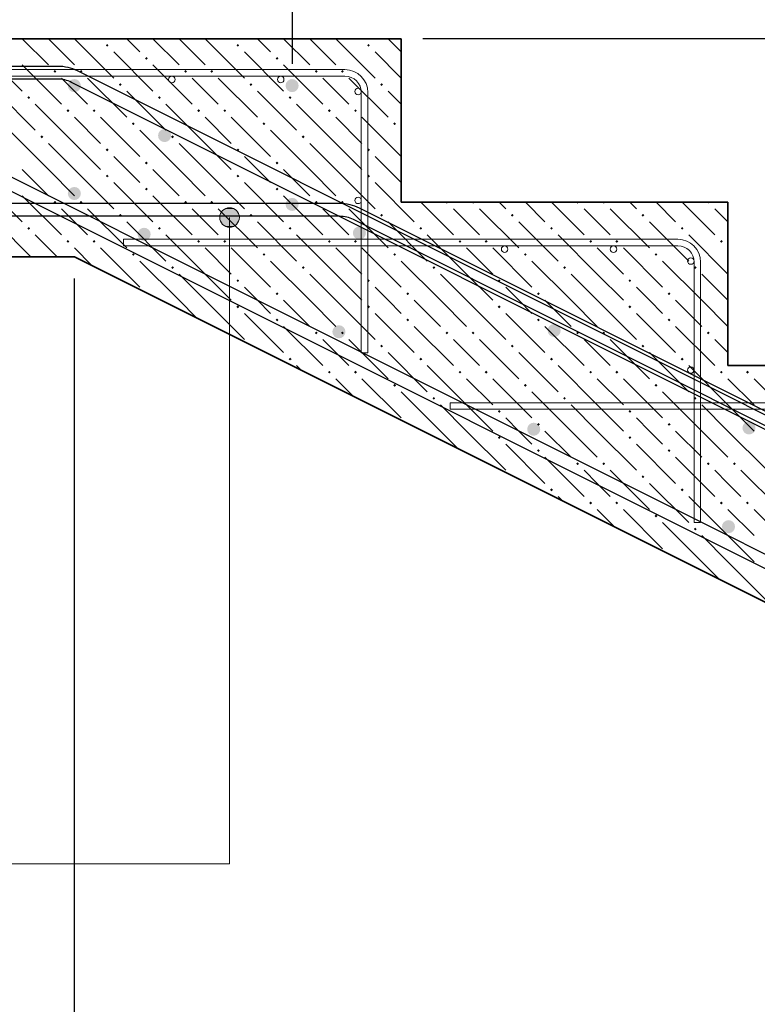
# Model space of a CAD drawing. Header units: millimetres. Extents: x 0 to 21005, y -5 to 14850.
# Tile 9 of 21: x 7742 to 9435, y 10370 to 12629. Entities that reach past the tile are written whole.
import ezdxf

# ---------------------------------------------------------------- set-up
doc = ezdxf.new("R2010")
doc.units = ezdxf.units.MM
doc.layers.add('ЖБ Лестница', color=7, linetype='Continuous', lineweight=25, true_color=0xe0e0ff)
for name, color, linetype, lineweight in [('Обрамление П-обр. равн.', 7, 'Continuous', 25), ('Обрамление проемов стержнями', 7, 'Continuous', 25), ('Позиционная метка линия выноска', 7, 'Continuous', 13), ('Размерная линия_ общее', 7, 'Continuous', 13), ('Фоновоя арматура Х1', 7, 'Continuous', 25)]:
    doc.layers.add(name, color=color, linetype=linetype, lineweight=lineweight)

msp = doc.modelspace()

# ---------------------------------------------------------------- hatches: boundary and pattern name
at = {"layer": 'ЖБ Лестница', "linetype": 'Continuous', "lineweight": 18, "transparency": 33554687}
for points in [[(7939.2, 12570.3), (7942.5, 12573.6), (7945.8, 12570.3), (7942.5, 12567.1)], [(8239.2, 12570.3), (8242.5, 12573.6), (8245.8, 12570.3), (8242.5, 12567.1)], [(8539.2, 12570.3), (8542.5, 12573.6), (8545.8, 12570.3), (8542.5, 12567.1)], [(8029.3, 12540.3), (8032.5, 12543.6), (8035.8, 12540.3), (8032.5, 12537.1)], [(8329.3, 12540.3), (8332.5, 12543.6), (8335.8, 12540.3), (8332.5, 12537.1)], [(7819.3, 12510.3), (7822.5, 12513.6), (7825.7, 12510.3), (7822.5, 12507.1)], [(7879.3, 12510.3), (7882.5, 12513.6), (7885.8, 12510.3), (7882.5, 12507.1)], [(8119.3, 12510.3), (8122.5, 12513.6), (8125.7, 12510.3), (8122.5, 12507.1)], [(8179.3, 12510.3), (8182.5, 12513.6), (8185.8, 12510.3), (8182.5, 12507.1)], [(8419.3, 12510.3), (8422.5, 12513.6), (8425.7, 12510.3), (8422.5, 12507.1)], [(8479.3, 12510.3), (8482.5, 12513.6), (8485.8, 12510.3), (8482.5, 12507.1)], [(7969.3, 12480.3), (7972.5, 12483.6), (7975.7, 12480.3), (7972.5, 12477.1)], [(8269.3, 12480.3), (8272.5, 12483.6), (8275.7, 12480.3), (8272.5, 12477.1)], [(8569.3, 12480.3), (8572.5, 12483.6), (8575.7, 12480.3), (8572.5, 12477.1)], [(7759.2, 12450.3), (7762.5, 12453.6), (7765.8, 12450.3), (7762.5, 12447.1)], [(8059.2, 12450.3), (8062.5, 12453.6), (8065.8, 12450.3), (8062.5, 12447.1)], [(8359.2, 12450.3), (8362.5, 12453.6), (8365.8, 12450.3), (8362.5, 12447.1)], [(7849.2, 12420.3), (7852.5, 12423.6), (7855.8, 12420.3), (7852.5, 12417.1)], [(7909.2, 12420.3), (7912.5, 12423.6), (7915.8, 12420.3), (7912.5, 12417.1)], [(8149.2, 12420.3), (8152.5, 12423.6), (8155.8, 12420.3), (8152.5, 12417.1)], [(8209.2, 12420.3), (8212.5, 12423.6), (8215.8, 12420.3), (8212.5, 12417.1)], [(8449.2, 12420.3), (8452.5, 12423.6), (8455.8, 12420.3), (8452.5, 12417.1)], [(8509.2, 12420.3), (8512.5, 12423.6), (8515.8, 12420.3), (8512.5, 12417.1)], [(7999.2, 12390.3), (8002.5, 12393.6), (8005.8, 12390.3), (8002.5, 12387.1)], [(8299.2, 12390.3), (8302.5, 12393.6), (8305.8, 12390.3), (8302.5, 12387.1)], [(8599.2, 12390.3), (8602.5, 12393.6), (8605.8, 12390.3), (8602.5, 12387.1)], [(7789.2, 12360.3), (7792.5, 12363.6), (7795.8, 12360.3), (7792.5, 12357.1)], [(8089.2, 12360.3), (8092.5, 12363.6), (8095.8, 12360.3), (8092.5, 12357.1)], [(8389.2, 12360.3), (8392.5, 12363.6), (8395.8, 12360.3), (8392.5, 12357.1)], [(7939.2, 12330.3), (7942.5, 12333.6), (7945.8, 12330.3), (7942.5, 12327.1)], [(8239.2, 12330.3), (8242.5, 12333.6), (8245.8, 12330.3), (8242.5, 12327.1)], [(8539.2, 12330.3), (8542.5, 12333.6), (8545.8, 12330.3), (8542.5, 12327.1)], [(8029.3, 12300.3), (8032.5, 12303.6), (8035.8, 12300.3), (8032.5, 12297.1)], [(8329.3, 12300.3), (8332.5, 12303.6), (8335.8, 12300.3), (8332.5, 12297.1)], [(7939.2, 12270.3), (7942.5, 12273.6), (7945.8, 12270.3), (7942.5, 12267.1)], [(8239.2, 12270.3), (8242.5, 12273.6), (8245.8, 12270.3), (8242.5, 12267.1)], [(8539.2, 12270.3), (8542.5, 12273.6), (8545.8, 12270.3), (8542.5, 12267.1)], [(8029.3, 12240.3), (8032.5, 12243.6), (8035.8, 12240.3), (8032.5, 12237.1)], [(8329.3, 12240.3), (8332.5, 12243.6), (8335.8, 12240.3), (8332.5, 12237.1)], [(7819.3, 12210.3), (7822.5, 12213.6), (7825.7, 12210.3), (7822.5, 12207.1)], [(7879.3, 12210.3), (7882.5, 12213.6), (7885.8, 12210.3), (7882.5, 12207.1)], [(8119.3, 12210.3), (8122.5, 12213.6), (8125.7, 12210.3), (8122.5, 12207.1)], [(8179.3, 12210.3), (8182.5, 12213.6), (8185.8, 12210.3), (8182.5, 12207.1)], [(8419.3, 12210.3), (8422.5, 12213.6), (8425.7, 12210.3), (8422.5, 12207.1)], [(8479.3, 12210.3), (8482.5, 12213.6), (8485.8, 12210.3), (8482.5, 12207.1)], [(8719.3, 12210.3), (8725.7, 12210.3), (8722.5, 12207.1)], [(8779.3, 12210.3), (8785.8, 12210.3), (8782.5, 12207.1)], [(9019.3, 12210.3), (9025.7, 12210.3), (9022.5, 12207.1)], [(9079.3, 12210.3), (9085.8, 12210.3), (9082.5, 12207.1)], [(9319.3, 12210.3), (9325.7, 12210.3), (9322.5, 12207.1)], [(7969.3, 12180.3), (7972.5, 12183.6), (7975.7, 12180.3), (7972.5, 12177.1)], [(8269.3, 12180.3), (8272.5, 12183.6), (8275.7, 12180.3), (8272.5, 12177.1)], [(8569.3, 12180.3), (8572.5, 12183.6), (8575.7, 12180.3), (8572.5, 12177.1)], [(8869.3, 12180.3), (8872.5, 12183.6), (8875.7, 12180.3), (8872.5, 12177.1)], [(9169.3, 12180.3), (9172.5, 12183.6), (9175.7, 12180.3), (9172.5, 12177.1)], [(7759.2, 12150.3), (7762.5, 12153.6), (7765.8, 12150.3), (7762.5, 12147.1)], [(8059.2, 12150.3), (8062.5, 12153.6), (8065.8, 12150.3), (8062.5, 12147.1)], [(8359.2, 12150.3), (8362.5, 12153.6), (8365.8, 12150.3), (8362.5, 12147.1)], [(8659.2, 12150.3), (8662.5, 12153.6), (8665.8, 12150.3), (8662.5, 12147.1)], [(8959.2, 12150.3), (8962.5, 12153.6), (8965.8, 12150.3), (8962.5, 12147.1)], [(9259.2, 12150.3), (9262.5, 12153.6), (9265.8, 12150.3), (9262.5, 12147.1)], [(7849.2, 12120.3), (7852.5, 12123.6), (7855.8, 12120.3), (7852.5, 12117.1)], [(7909.2, 12120.3), (7912.5, 12123.6), (7915.8, 12120.3), (7912.5, 12117.1)], [(8149.2, 12120.3), (8152.5, 12123.6), (8155.8, 12120.3), (8152.5, 12117.1)], [(8209.2, 12120.3), (8212.5, 12123.6), (8215.8, 12120.3), (8212.5, 12117.1)], [(8449.2, 12120.3), (8452.5, 12123.6), (8455.8, 12120.3), (8452.5, 12117.1)], [(8509.2, 12120.3), (8512.5, 12123.6), (8515.8, 12120.3), (8512.5, 12117.1)], [(8749.2, 12120.3), (8752.5, 12123.6), (8755.8, 12120.3), (8752.5, 12117.1)], [(8809.2, 12120.3), (8812.5, 12123.6), (8815.8, 12120.3), (8812.5, 12117.1)], [(9049.2, 12120.3), (9052.5, 12123.6), (9055.8, 12120.3), (9052.5, 12117.1)], [(9109.2, 12120.3), (9112.5, 12123.6), (9115.8, 12120.3), (9112.5, 12117.1)], [(9349.2, 12120.3), (9352.5, 12123.6), (9355.8, 12120.3), (9352.5, 12117.1)], [(7999.2, 12090.3), (8002.5, 12093.6), (8005.8, 12090.3), (8002.5, 12087.1)], [(8299.2, 12090.3), (8302.5, 12093.6), (8305.8, 12090.3), (8302.5, 12087.1)], [(8599.2, 12090.3), (8602.5, 12093.6), (8605.8, 12090.3), (8602.5, 12087.1)], [(8899.2, 12090.3), (8902.5, 12093.6), (8905.8, 12090.3), (8902.5, 12087.1)], [(9199.2, 12090.3), (9202.5, 12093.6), (9205.8, 12090.3), (9202.5, 12087.1)], [(8089.2, 12060.3), (8092.5, 12063.6), (8095.8, 12060.3), (8092.5, 12057.1)], [(8389.2, 12060.3), (8392.5, 12063.6), (8395.8, 12060.3), (8392.5, 12057.1)], [(8689.2, 12060.3), (8692.5, 12063.6), (8695.8, 12060.3), (8692.5, 12057.1)], [(8989.2, 12060.3), (8992.5, 12063.6), (8995.8, 12060.3), (8992.5, 12057.1)], [(9289.2, 12060.3), (9292.5, 12063.6), (9295.8, 12060.3), (9292.5, 12057.1)], [(8239.2, 12030.3), (8242.5, 12033.6), (8245.8, 12030.3), (8242.5, 12027.1)], [(8539.2, 12030.3), (8542.5, 12033.6), (8545.8, 12030.3), (8542.5, 12027.1)], [(8839.2, 12030.3), (8842.5, 12033.6), (8845.8, 12030.3), (8842.5, 12027.1)], [(9139.2, 12030.3), (9142.5, 12033.6), (9145.8, 12030.3), (9142.5, 12027.1)], [(8032, 12003.1), (8032.5, 12003.6), (8034, 12002.1)], [(8329.3, 12000.3), (8332.5, 12003.6), (8335.8, 12000.3), (8332.5, 11997.1)], [(8629.3, 12000.3), (8632.5, 12003.6), (8635.8, 12000.3), (8632.5, 11997.1)], [(8929.3, 12000.3), (8932.5, 12003.6), (8935.8, 12000.3), (8932.5, 11997.1)], [(9229.3, 12000.3), (9232.5, 12003.6), (9235.8, 12000.3), (9232.5, 11997.1)], [(8239.2, 11970.3), (8242.5, 11973.6), (8245.8, 11970.3), (8242.5, 11967.1)], [(8539.2, 11970.3), (8542.5, 11973.6), (8545.8, 11970.3), (8542.5, 11967.1)], [(8839.2, 11970.3), (8842.5, 11973.6), (8845.8, 11970.3), (8842.5, 11967.1)], [(9139.2, 11970.3), (9142.5, 11973.6), (9145.8, 11970.3), (9142.5, 11967.1)], [(8329.3, 11940.3), (8332.5, 11943.6), (8335.8, 11940.3), (8332.5, 11937.1)], [(8629.3, 11940.3), (8632.5, 11943.6), (8635.8, 11940.3), (8632.5, 11937.1)], [(8929.3, 11940.3), (8932.5, 11943.6), (8935.8, 11940.3), (8932.5, 11937.1)], [(9229.3, 11940.3), (9232.5, 11943.6), (9235.8, 11940.3), (9232.5, 11937.1)], [(8419.3, 11910.3), (8422.5, 11913.6), (8425.7, 11910.3), (8422.5, 11907.1)], [(8479.3, 11910.3), (8482.5, 11913.6), (8485.8, 11910.3), (8482.5, 11907.1)], [(8719.3, 11910.3), (8722.5, 11913.6), (8725.7, 11910.3), (8722.5, 11907.1)], [(8779.3, 11910.3), (8782.5, 11913.6), (8785.8, 11910.3), (8782.5, 11907.1)], [(9019.3, 11910.3), (9022.5, 11913.6), (9025.7, 11910.3), (9022.5, 11907.1)], [(9079.3, 11910.3), (9082.5, 11913.6), (9085.8, 11910.3), (9082.5, 11907.1)], [(9319.3, 11910.3), (9322.5, 11913.6), (9325.7, 11910.3), (9322.5, 11907.1)], [(8272, 11883.1), (8272.5, 11883.6), (8274, 11882.1)], [(8569.3, 11880.3), (8572.5, 11883.6), (8575.7, 11880.3), (8572.5, 11877.1)], [(8869.3, 11880.3), (8872.5, 11883.6), (8875.7, 11880.3), (8872.5, 11877.1)], [(9169.3, 11880.3), (9172.5, 11883.6), (9175.7, 11880.3), (9172.5, 11877.1)], [(8359.2, 11850.3), (8362.5, 11853.6), (8365.8, 11850.3), (8362.5, 11847.1)], [(8659.2, 11850.3), (8662.5, 11853.6), (8665.8, 11850.3), (8662.5, 11847.1)], [(8959.2, 11850.3), (8962.5, 11853.6), (8965.8, 11850.3), (8962.5, 11847.1)], [(9259.2, 11850.3), (9262.5, 11853.6), (9265.8, 11850.3), (9262.5, 11847.1)], [(8449.2, 11820.3), (8452.5, 11823.6), (8455.8, 11820.3), (8452.5, 11817.1)], [(8509.2, 11820.3), (8512.5, 11823.6), (8515.8, 11820.3), (8512.5, 11817.1)], [(8749.2, 11820.3), (8752.5, 11823.6), (8755.8, 11820.3), (8752.5, 11817.1)], [(8809.2, 11820.3), (8812.5, 11823.6), (8815.8, 11820.3), (8812.5, 11817.1)], [(9049.2, 11820.3), (9052.5, 11823.6), (9055.8, 11820.3), (9052.5, 11817.1)], [(9109.2, 11820.3), (9112.5, 11823.6), (9115.8, 11820.3), (9112.5, 11817.1)], [(9349.2, 11820.3), (9352.5, 11823.6), (9355.8, 11820.3), (9352.5, 11817.1)], [(9409.2, 11820.3), (9412.5, 11823.6), (9415.8, 11820.3), (9412.5, 11817.1)], [(8599.2, 11790.3), (8602.5, 11793.6), (8605.8, 11790.3), (8602.5, 11787.1)], [(8899.2, 11790.3), (8902.5, 11793.6), (8905.8, 11790.3), (8902.5, 11787.1)], [(9199.2, 11790.3), (9202.5, 11793.6), (9205.8, 11790.3), (9202.5, 11787.1)], [(8689.2, 11760.3), (8692.5, 11763.6), (8695.8, 11760.3), (8692.5, 11757.1)], [(8989.2, 11760.3), (8992.5, 11763.6), (8995.8, 11760.3), (8992.5, 11757.1)], [(9289.2, 11760.3), (9292.5, 11763.6), (9295.8, 11760.3), (9292.5, 11757.1)], [(8839.2, 11730.3), (8842.5, 11733.6), (8845.8, 11730.3), (8842.5, 11727.1)], [(9139.2, 11730.3), (9142.5, 11733.6), (9145.8, 11730.3), (9142.5, 11727.1)], [(8632, 11703.1), (8632.5, 11703.6), (8634, 11702.1)], [(8929.3, 11700.3), (8932.5, 11703.6), (8935.8, 11700.3), (8932.5, 11697.1)], [(9229.3, 11700.3), (9232.5, 11703.6), (9235.8, 11700.3), (9232.5, 11697.1)], [(8839.2, 11670.3), (8842.5, 11673.6), (8845.8, 11670.3), (8842.5, 11667.1)], [(9139.2, 11670.3), (9142.5, 11673.6), (9145.8, 11670.3), (9142.5, 11667.1)], [(8929.3, 11640.3), (8932.5, 11643.6), (8935.8, 11640.3), (8932.5, 11637.1)], [(9229.3, 11640.3), (9232.5, 11643.6), (9235.8, 11640.3), (9232.5, 11637.1)], [(9019.3, 11610.3), (9022.5, 11613.6), (9025.7, 11610.3), (9022.5, 11607.1)], [(9079.3, 11610.3), (9082.5, 11613.6), (9085.8, 11610.3), (9082.5, 11607.1)], [(9319.3, 11610.3), (9322.5, 11613.6), (9325.7, 11610.3), (9322.5, 11607.1)], [(9379.3, 11610.3), (9382.5, 11613.6), (9385.8, 11610.3), (9382.5, 11607.1)], [(8872, 11583.1), (8872.5, 11583.6), (8874, 11582.1)], [(9169.3, 11580.3), (9172.5, 11583.6), (9175.7, 11580.3), (9172.5, 11577.1)], [(8959.2, 11550.3), (8962.5, 11553.6), (8965.8, 11550.3), (8962.5, 11547.1)], [(9259.2, 11550.3), (9262.5, 11553.6), (9265.8, 11550.3), (9262.5, 11547.1)], [(9049.2, 11520.3), (9052.5, 11523.6), (9055.8, 11520.3), (9052.5, 11517.1)], [(9109.2, 11520.3), (9112.5, 11523.6), (9115.8, 11520.3), (9112.5, 11517.1)], [(9349.2, 11520.3), (9352.5, 11523.6), (9355.8, 11520.3), (9352.5, 11517.1)], [(9409.2, 11520.3), (9412.5, 11523.6), (9415.8, 11520.3), (9412.5, 11517.1)], [(9199.2, 11490.3), (9202.5, 11493.6), (9205.8, 11490.3), (9202.5, 11487.1)], [(9289.2, 11460.3), (9292.5, 11463.6), (9295.8, 11460.3), (9292.5, 11457.1)], [(9232, 11403.1), (9232.5, 11403.6), (9234, 11402.1)]]:
    msp.add_hatch(color=7, dxfattribs=at).paths.add_polyline_path(points, flags=16)
at = {"layer": 'Позиционная метка линия выноска', "linetype": 'Continuous', "lineweight": 13, "transparency": 33554687}
for points in [[(8200.9, 12175.3), (8245.9, 12175.3), (8242.8, 12186.6)], [(8200.9, 12175.3), (8242.8, 12186.6), (8204.1, 12186.6)], [(8204.1, 12186.6), (8242.8, 12186.6), (8234.7, 12194.7)], [(8204.1, 12186.6), (8234.7, 12194.7), (8212.2, 12194.7)], [(8212.2, 12194.7), (8234.7, 12194.7), (8223.4, 12197.8)], [(8204.1, 12164.1), (8245.9, 12175.3), (8200.9, 12175.3)], [(8204.1, 12164.1), (8242.8, 12164.1), (8245.9, 12175.3)], [(8212.2, 12156), (8242.8, 12164.1), (8204.1, 12164.1)], [(8212.2, 12156), (8234.7, 12156), (8242.8, 12164.1)], [(8234.7, 12156), (8212.2, 12156), (8223.4, 12152.8)]]:
    msp.add_hatch(color=7, dxfattribs=at).paths.add_polyline_path(points)
at = {"layer": 'Фоновоя арматура Х1', "linetype": 'Continuous', "lineweight": 35, "transparency": 33554687}
for points in [[(7882.1, 12477.8), (7880.9, 12483.6), (7877.7, 12488.4), (7872.8, 12491.7), (7867.1, 12492.8), (7861.3, 12491.7), (7856.5, 12488.4), (7853.2, 12483.6), (7852.1, 12477.8), (7853.2, 12472.1), (7856.5, 12467.2), (7861.3, 12464), (7867.1, 12462.8), (7872.8, 12464), (7877.7, 12467.2), (7880.9, 12472.1)], [(8382.1, 12477.8), (8380.9, 12483.6), (8377.7, 12488.4), (8372.8, 12491.7), (8367.1, 12492.8), (8361.3, 12491.7), (8356.5, 12488.4), (8353.2, 12483.6), (8352.1, 12477.8), (8353.2, 12472.1), (8356.5, 12467.2), (8361.3, 12464), (8367.1, 12462.8), (8372.8, 12464), (8377.7, 12467.2), (8380.9, 12472.1)], [(8089.3, 12363.2), (8088.1, 12369), (8084.9, 12373.8), (8080, 12377.1), (8074.3, 12378.2), (8068.5, 12377.1), (8063.7, 12373.8), (8060.4, 12369), (8059.3, 12363.2), (8060.4, 12357.5), (8063.7, 12352.6), (8068.5, 12349.4), (8074.3, 12348.2), (8080, 12349.4), (8084.9, 12352.6), (8088.1, 12357.5)], [(7882.1, 12230.3), (7880.9, 12236.1), (7877.7, 12241), (7872.8, 12244.2), (7867.1, 12245.3), (7861.3, 12244.2), (7856.5, 12241), (7853.2, 12236.1), (7852.1, 12230.3), (7853.2, 12224.6), (7856.5, 12219.7), (7861.3, 12216.5), (7867.1, 12215.3), (7872.8, 12216.5), (7877.7, 12219.7), (7880.9, 12224.6)], [(8382.1, 12205.3), (8380.9, 12211.1), (8377.7, 12216), (8372.8, 12219.2), (8367.1, 12220.3), (8361.3, 12219.2), (8356.5, 12216), (8353.2, 12211.1), (8352.1, 12205.3), (8353.2, 12199.6), (8356.5, 12194.7), (8361.3, 12191.5), (8367.1, 12190.3), (8372.8, 12191.5), (8377.7, 12194.7), (8380.9, 12199.6)], [(8536.5, 12139.6), (8535.3, 12145.4), (8532.1, 12150.2), (8527.2, 12153.5), (8521.5, 12154.6), (8515.7, 12153.5), (8510.9, 12150.2), (8507.6, 12145.4), (8506.5, 12139.6), (8507.6, 12133.9), (8510.9, 12129), (8515.7, 12125.8), (8521.5, 12124.6), (8527.2, 12125.8), (8532.1, 12129), (8535.3, 12133.9)], [(8042.3, 12136.7), (8041.2, 12142.4), (8037.9, 12147.3), (8033, 12150.6), (8027.3, 12151.7), (8021.6, 12150.6), (8016.7, 12147.3), (8013.4, 12142.4), (8012.3, 12136.7), (8013.4, 12131), (8016.7, 12126.1), (8021.6, 12122.8), (8027.3, 12121.7), (8033, 12122.8), (8037.9, 12126.1), (8041.2, 12131)], [(8983.7, 11916), (8982.5, 11921.7), (8979.3, 11926.6), (8974.4, 11929.9), (8968.7, 11931), (8963, 11929.9), (8958.1, 11926.6), (8954.8, 11921.7), (8953.7, 11916), (8954.8, 11910.3), (8958.1, 11905.4), (8963, 11902.2), (8968.7, 11901), (8974.4, 11902.2), (8979.3, 11905.4), (8982.5, 11910.3)], [(8489.5, 11913.1), (8488.4, 11918.8), (8485.1, 11923.7), (8480.3, 11927), (8474.5, 11928.1), (8468.8, 11927), (8463.9, 11923.7), (8460.7, 11918.8), (8459.5, 11913.1), (8460.7, 11907.4), (8463.9, 11902.5), (8468.8, 11899.2), (8474.5, 11898.1), (8480.3, 11899.2), (8485.1, 11902.5), (8488.4, 11907.4)], [(8936.7, 11689.5), (8935.6, 11695.2), (8932.3, 11700.1), (8927.5, 11703.3), (8921.7, 11704.5), (8916, 11703.3), (8911.1, 11700.1), (8907.9, 11695.2), (8906.7, 11689.5), (8907.9, 11683.7), (8911.1, 11678.9), (8916, 11675.6), (8921.7, 11674.5), (8927.5, 11675.6), (8932.3, 11678.9), (8935.6, 11683.7)], [(9430.9, 11692.4), (9429.8, 11698.1), (9426.5, 11703), (9421.6, 11706.3), (9415.9, 11707.4), (9410.2, 11706.3), (9405.3, 11703), (9402, 11698.1), (9400.9, 11692.4), (9402, 11686.7), (9405.3, 11681.8), (9410.2, 11678.5), (9415.9, 11677.4), (9421.6, 11678.5), (9426.5, 11681.8), (9429.8, 11686.7)], [(9383.9, 11465.9), (9382.8, 11471.6), (9379.6, 11476.5), (9374.7, 11479.7), (9368.9, 11480.9), (9363.2, 11479.7), (9358.3, 11476.5), (9355.1, 11471.6), (9353.9, 11465.9), (9355.1, 11460.1), (9358.3, 11455.3), (9363.2, 11452), (9368.9, 11450.9), (9374.7, 11452), (9379.6, 11455.3), (9382.8, 11460.1)]]:
    msp.add_hatch(color=7, dxfattribs=at).paths.add_polyline_path(points)

# ---------------------------------------------------------------- linework, layer by layer
at = {"color": 7, "linetype": 'Continuous', "lineweight": 25, "transparency": 33554687}
for points in [[(2305, 12522.8), (7829.4, 12522.8), (7835, 12522.6), (7840.8, 12522.1), (7846.5, 12521.2), (7852.1, 12520), (7857.6, 12518.6), (7863.1, 12516.8), (7868.5, 12514.7), (7873.6, 12512.4), (15043.6, 8927.4)], [(15030.7, 8900.3), (7860.7, 12485.3), (7856.9, 12487), (7853.1, 12488.5), (7849.1, 12489.8), (7845.2, 12490.8), (7841.2, 12491.7), (7837.1, 12492.3), (7833, 12492.7), (7828.8, 12492.8), (2305, 12492.8), (2305, 12522.8)], [(14416.3, 8887.6), (7237.2, 12477.1), (7233.4, 12478.8), (7229.6, 12480.3), (7225.6, 12481.6), (7221.7, 12482.6), (7217.7, 12483.5), (7213.6, 12484.1), (7209.5, 12484.5), (7205.3, 12484.7), (5975.7, 12484.7), (5975.7, 12514.7), (7205.9, 12514.7), (7211.5, 12514.4), (7217.3, 12513.9), (7223, 12513), (7228.6, 12511.9), (7234.1, 12510.4), (7239.6, 12508.6), (7245, 12506.5), (7250.1, 12504.2), (14429.2, 8914.7)]]:
    msp.add_lwpolyline(points, dxfattribs=at)
at = {"layer": 'ЖБ Лестница', "color": 7, "linetype": 'Continuous', "lineweight": 35, "transparency": 33554687}
for p, q in [((8617.5, 12585.3), (2742.9, 12585.3)), ((8617.5, 12210.3), (8617.5, 12585.3)), ((9367.5, 12210.3), (8617.5, 12210.3)), ((9367.5, 11835.3), (9367.5, 12210.3)), ((2742.9, 12085.3), (7867.5, 12085.3)), ((7867.5, 12085.3), (14417.5, 8810.3)), ((10117.5, 11835.3), (9367.5, 11835.3))]:
    msp.add_line(p, q, dxfattribs=at)
at = {"layer": 'ЖБ Лестница', "color": 9, "linetype": 'Continuous', "lineweight": 18, "true_color": 0xc7c7c7, "transparency": 33554687}
for p, q in [((7747.5, 12585.3), (7807.5, 12525.3)), ((7807.5, 12585.3), (7807.5, 12585.3)), ((7807.5, 12585.3), (7867.5, 12525.3)), ((7867.5, 12585.3), (7957.5, 12495.3)), ((7867.5, 12585.3), (7867.5, 12585.3)), ((7927.5, 12585.3), (7927.5, 12585.3)), ((7987.5, 12585.3), (7987.5, 12585.3)), ((8017.5, 12555.3), (7987.5, 12585.3)), ((8047.5, 12585.3), (8107.5, 12525.3)), ((8107.5, 12585.3), (8107.5, 12585.3)), ((8107.5, 12585.3), (8167.5, 12525.3)), ((8167.5, 12585.3), (8257.5, 12495.3)), ((8167.5, 12585.3), (8167.5, 12585.3)), ((8227.5, 12585.3), (8227.5, 12585.3)), ((8287.5, 12585.3), (8287.5, 12585.3)), ((8317.5, 12555.3), (8287.5, 12585.3)), ((8347.5, 12585.3), (8407.5, 12525.3)), ((8407.5, 12585.3), (8407.5, 12585.3)), ((8407.5, 12585.3), (8467.5, 12525.3)), ((8467.5, 12585.3), (8557.5, 12495.3)), ((8467.5, 12585.3), (8467.5, 12585.3)), ((8527.5, 12585.3), (8527.5, 12585.3)), ((8587.5, 12585.3), (8587.5, 12585.3)), ((8617.5, 12555.3), (8587.5, 12585.3)), ((7657.5, 12555.3), (7747.5, 12465.3)), ((7957.5, 12555.3), (8047.5, 12465.3)), ((8257.5, 12555.3), (8347.5, 12465.3)), ((8557.5, 12555.3), (8617.5, 12495.3)), ((7747.5, 12525.3), (7837.5, 12435.3)), ((8047.5, 12525.3), (8137.5, 12435.3)), ((8347.5, 12525.3), (8437.5, 12435.3)), ((7867.5, 12465.3), (7837.5, 12495.3)), ((7897.5, 12495.3), (7987.5, 12405.3)), ((8167.5, 12465.3), (8137.5, 12495.3)), ((8197.5, 12495.3), (8287.5, 12405.3)), ((8467.5, 12465.3), (8437.5, 12495.3)), ((8497.5, 12495.3), (8587.5, 12405.3)), ((7687.5, 12465.3), (7777.5, 12375.3)), ((7897.5, 12435.3), (7867.5, 12465.3)), ((7987.5, 12465.3), (8077.5, 12375.3)), ((8197.5, 12435.3), (8167.5, 12465.3)), ((8287.5, 12465.3), (8377.5, 12375.3)), ((8497.5, 12435.3), (8467.5, 12465.3)), ((8587.5, 12465.3), (8617.5, 12435.3)), ((7867.5, 12345.3), (7777.5, 12435.3)), ((8167.5, 12345.3), (8077.5, 12435.3)), ((8467.5, 12345.3), (8377.5, 12435.3)), ((7867.5, 12405.3), (7927.5, 12345.3)), ((7927.5, 12405.3), (8017.5, 12315.3)), ((8167.5, 12405.3), (8227.5, 12345.3)), ((8227.5, 12405.3), (8317.5, 12315.3)), ((8467.5, 12405.3), (8527.5, 12345.3)), ((8527.5, 12405.3), (8617.5, 12315.3)), ((7807.5, 12285.3), (7717.5, 12375.3)), ((8107.5, 12285.3), (8017.5, 12375.3)), ((8407.5, 12285.3), (8317.5, 12375.3)), ((8617.5, 12375.3), (8617.5, 12375.3)), ((7807.5, 12345.3), (7867.5, 12285.3)), ((7867.5, 12345.3), (7927.5, 12285.3)), ((8107.5, 12345.3), (8167.5, 12285.3)), ((8167.5, 12345.3), (8227.5, 12285.3)), ((8407.5, 12345.3), (8467.5, 12285.3)), ((8467.5, 12345.3), (8527.5, 12285.3)), ((7987.5, 12285.3), (7957.5, 12315.3)), ((8287.5, 12285.3), (8257.5, 12315.3)), ((8587.5, 12285.3), (8557.5, 12315.3)), ((7747.5, 12285.3), (7807.5, 12225.3)), ((7807.5, 12285.3), (7867.5, 12225.3)), ((7867.5, 12285.3), (7957.5, 12195.3)), ((8017.5, 12255.3), (7987.5, 12285.3)), ((8047.5, 12285.3), (8107.5, 12225.3)), ((8107.5, 12285.3), (8167.5, 12225.3)), ((8167.5, 12285.3), (8257.5, 12195.3)), ((8317.5, 12255.3), (8287.5, 12285.3)), ((8347.5, 12285.3), (8407.5, 12225.3)), ((8407.5, 12285.3), (8467.5, 12225.3)), ((8467.5, 12285.3), (8557.5, 12195.3)), ((8617.5, 12255.3), (8587.5, 12285.3)), ((7657.5, 12255.3), (7747.5, 12165.3)), ((7957.5, 12255.3), (8047.5, 12165.3)), ((8257.5, 12255.3), (8347.5, 12165.3)), ((8557.5, 12255.3), (8647.5, 12165.3)), ((7747.5, 12225.3), (7837.5, 12135.3)), ((8047.5, 12225.3), (8137.5, 12135.3)), ((8347.5, 12225.3), (8437.5, 12135.3)), ((8662.5, 12210.3), (8737.5, 12135.3)), ((8842.5, 12210.3), (8857.5, 12195.3)), ((8902.5, 12210.3), (8947.5, 12165.3)), ((8962.5, 12210.3), (9037.5, 12135.3)), ((9142.5, 12210.3), (9157.5, 12195.3)), ((9202.5, 12210.3), (9247.5, 12165.3)), ((9262.5, 12210.3), (9337.5, 12135.3)), ((7867.5, 12165.3), (7837.5, 12195.3)), ((7897.5, 12195.3), (7987.5, 12105.3)), ((8167.5, 12165.3), (8137.5, 12195.3)), ((8197.5, 12195.3), (8287.5, 12105.3)), ((8467.5, 12165.3), (8437.5, 12195.3)), ((8497.5, 12195.3), (8587.5, 12105.3)), ((8767.5, 12165.3), (8737.5, 12195.3)), ((8797.5, 12195.3), (8887.5, 12105.3)), ((9067.5, 12165.3), (9037.5, 12195.3)), ((9097.5, 12195.3), (9187.5, 12105.3)), ((9367.5, 12165.3), (9337.5, 12195.3)), ((7687.5, 12165.3), (7767.5, 12085.3)), ((7897.5, 12135.3), (7867.5, 12165.3)), ((7987.5, 12165.3), (8077.5, 12075.3)), ((8197.5, 12135.3), (8167.5, 12165.3)), ((8287.5, 12165.3), (8377.5, 12075.3)), ((8497.5, 12135.3), (8467.5, 12165.3)), ((8587.5, 12165.3), (8677.5, 12075.3)), ((8797.5, 12135.3), (8767.5, 12165.3)), ((8887.5, 12165.3), (8977.5, 12075.3)), ((9097.5, 12135.3), (9067.5, 12165.3)), ((9187.5, 12165.3), (9277.5, 12075.3)), ((7827.5, 12085.3), (7777.5, 12135.3)), ((8167.5, 12045.3), (8077.5, 12135.3)), ((8467.5, 12045.3), (8377.5, 12135.3)), ((8767.5, 12045.3), (8677.5, 12135.3)), ((9067.5, 12045.3), (8977.5, 12135.3)), ((9367.5, 12045.3), (9277.5, 12135.3)), ((7867.5, 12105.3), (7907.5, 12065.3)), ((7927.5, 12105.3), (8017.5, 12015.3)), ((8167.5, 12105.3), (8227.5, 12045.3)), ((8227.5, 12105.3), (8317.5, 12015.3)), ((8467.5, 12105.3), (8527.5, 12045.3)), ((8527.5, 12105.3), (8617.5, 12015.3)), ((8767.5, 12105.3), (8827.5, 12045.3)), ((8827.5, 12105.3), (8917.5, 12015.3)), ((9067.5, 12105.3), (9127.5, 12045.3)), ((9127.5, 12105.3), (9217.5, 12015.3)), ((8107.5, 11985.3), (8017.5, 12075.3)), ((8407.5, 11985.3), (8317.5, 12075.3)), ((8707.5, 11985.3), (8617.5, 12075.3)), ((9007.5, 11985.3), (8917.5, 12075.3)), ((9307.5, 11985.3), (9217.5, 12075.3)), ((8107.5, 12045.3), (8167.5, 11985.3)), ((8167.5, 12045.3), (8227.5, 11985.3)), ((8407.5, 12045.3), (8467.5, 11985.3)), ((8467.5, 12045.3), (8527.5, 11985.3)), ((8707.5, 12045.3), (8767.5, 11985.3)), ((8767.5, 12045.3), (8827.5, 11985.3)), ((9007.5, 12045.3), (9067.5, 11985.3)), ((9067.5, 12045.3), (9127.5, 11985.3)), ((9307.5, 12045.3), (9367.5, 11985.3)), ((8287.5, 11985.3), (8257.5, 12015.3)), ((8587.5, 11985.3), (8557.5, 12015.3)), ((8887.5, 11985.3), (8857.5, 12015.3)), ((9187.5, 11985.3), (9157.5, 12015.3)), ((8107.5, 11985.3), (8147.5, 11945.3)), ((8167.5, 11985.3), (8257.5, 11895.3)), ((8317.5, 11955.3), (8287.5, 11985.3)), ((8347.5, 11985.3), (8407.5, 11925.3)), ((8407.5, 11985.3), (8467.5, 11925.3)), ((8467.5, 11985.3), (8557.5, 11895.3)), ((8617.5, 11955.3), (8587.5, 11985.3)), ((8647.5, 11985.3), (8707.5, 11925.3)), ((8707.5, 11985.3), (8767.5, 11925.3)), ((8767.5, 11985.3), (8857.5, 11895.3)), ((8917.5, 11955.3), (8887.5, 11985.3)), ((8947.5, 11985.3), (9007.5, 11925.3)), ((9007.5, 11985.3), (9067.5, 11925.3)), ((9067.5, 11985.3), (9157.5, 11895.3)), ((9217.5, 11955.3), (9187.5, 11985.3)), ((9247.5, 11985.3), (9307.5, 11925.3)), ((9307.5, 11985.3), (9367.5, 11925.3)), ((9367.5, 11985.3), (9367.5, 11985.3)), ((8257.5, 11955.3), (8347.5, 11865.3)), ((8557.5, 11955.3), (8647.5, 11865.3)), ((8857.5, 11955.3), (8947.5, 11865.3)), ((9157.5, 11955.3), (9247.5, 11865.3)), ((8347.5, 11925.3), (8437.5, 11835.3)), ((8647.5, 11925.3), (8737.5, 11835.3)), ((8947.5, 11925.3), (9037.5, 11835.3)), ((9247.5, 11925.3), (9337.5, 11835.3)), ((8467.5, 11865.3), (8437.5, 11895.3)), ((8497.5, 11895.3), (8587.5, 11805.3)), ((8767.5, 11865.3), (8737.5, 11895.3)), ((8797.5, 11895.3), (8887.5, 11805.3)), ((9067.5, 11865.3), (9037.5, 11895.3)), ((9097.5, 11895.3), (9187.5, 11805.3)), ((9367.5, 11865.3), (9337.5, 11895.3)), ((8497.5, 11835.3), (8467.5, 11865.3)), ((8587.5, 11865.3), (8677.5, 11775.3)), ((8797.5, 11835.3), (8767.5, 11865.3)), ((8887.5, 11865.3), (8977.5, 11775.3)), ((9097.5, 11835.3), (9067.5, 11865.3)), ((9187.5, 11865.3), (9277.5, 11775.3)), ((9367.5, 11865.3), (9367.5, 11865.3)), ((8387.5, 11825.3), (8377.5, 11835.3)), ((8767.5, 11745.3), (8677.5, 11835.3)), ((9067.5, 11745.3), (8977.5, 11835.3)), ((9367.5, 11745.3), (9277.5, 11835.3)), ((9397.5, 11835.3), (9397.5, 11835.3)), ((8467.5, 11805.3), (8507.5, 11765.3)), ((8527.5, 11805.3), (8617.5, 11715.3)), ((8767.5, 11805.3), (8827.5, 11745.3)), ((8827.5, 11805.3), (8917.5, 11715.3)), ((9067.5, 11805.3), (9127.5, 11745.3)), ((9127.5, 11805.3), (9217.5, 11715.3)), ((9367.5, 11805.3), (9427.5, 11745.3)), ((9427.5, 11805.3), (9517.5, 11715.3)), ((8707.5, 11685.3), (8617.5, 11775.3)), ((9007.5, 11685.3), (8917.5, 11775.3)), ((9307.5, 11685.3), (9217.5, 11775.3)), ((8707.5, 11745.3), (8767.5, 11685.3)), ((8767.5, 11745.3), (8827.5, 11685.3)), ((9007.5, 11745.3), (9067.5, 11685.3)), ((9067.5, 11745.3), (9127.5, 11685.3)), ((9307.5, 11745.3), (9367.5, 11685.3)), ((9367.5, 11745.3), (9427.5, 11685.3)), ((8887.5, 11685.3), (8857.5, 11715.3)), ((9187.5, 11685.3), (9157.5, 11715.3)), ((8707.5, 11685.3), (8747.5, 11645.3)), ((8767.5, 11685.3), (8857.5, 11595.3)), ((8917.5, 11655.3), (8887.5, 11685.3)), ((8947.5, 11685.3), (9007.5, 11625.3)), ((9007.5, 11685.3), (9067.5, 11625.3)), ((9067.5, 11685.3), (9157.5, 11595.3)), ((9217.5, 11655.3), (9187.5, 11685.3)), ((9247.5, 11685.3), (9307.5, 11625.3)), ((9307.5, 11685.3), (9367.5, 11625.3)), ((9367.5, 11685.3), (9457.5, 11595.3)), ((8857.5, 11655.3), (8947.5, 11565.3)), ((9157.5, 11655.3), (9247.5, 11565.3)), ((8947.5, 11625.3), (9037.5, 11535.3)), ((9247.5, 11625.3), (9337.5, 11535.3)), ((9067.5, 11565.3), (9037.5, 11595.3)), ((9097.5, 11595.3), (9187.5, 11505.3)), ((9367.5, 11565.3), (9337.5, 11595.3)), ((9397.5, 11595.3), (9487.5, 11505.3)), ((9097.5, 11535.3), (9067.5, 11565.3)), ((9187.5, 11565.3), (9277.5, 11475.3)), ((9397.5, 11535.3), (9367.5, 11565.3)), ((8987.5, 11525.3), (8977.5, 11535.3)), ((9367.5, 11445.3), (9277.5, 11535.3)), ((9067.5, 11505.3), (9107.5, 11465.3)), ((9127.5, 11505.3), (9217.5, 11415.3)), ((9367.5, 11505.3), (9427.5, 11445.3)), ((9427.5, 11505.3), (9517.5, 11415.3)), ((9307.5, 11385.3), (9217.5, 11475.3)), ((9307.5, 11445.3), (9367.5, 11385.3)), ((9367.5, 11445.3), (9427.5, 11385.3)), ((9307.5, 11385.3), (9347.5, 11345.3)), ((9367.5, 11385.3), (9457.5, 11295.3))]:
    msp.add_line(p, q, dxfattribs=at)
at = {"layer": 'Обрамление П-обр. равн.', "color": 38, "linetype": 'Continuous', "lineweight": 25, "true_color": 0x5f1e0f, "transparency": 33554687}
msp.add_lwpolyline([(9605.6, 11621.7), (8508.1, 12170.5), (8504.2, 12172.2), (8500.4, 12173.7), (8496.5, 12175), (8492.5, 12176), (8488.5, 12176.8), (8484.4, 12177.5), (8480.3, 12177.9), (8476.1, 12178), (2287.3, 12178), (2287.3, 12208), (8476.8, 12208), (8482.4, 12207.8), (8488.1, 12207.2), (8493.8, 12206.4), (8499.4, 12205.2), (8504.9, 12203.8), (8510.4, 12202), (8515.8, 12199.9), (8520.9, 12197.6), (9619, 11648.6), (9605.6, 11621.7)], dxfattribs=at)
at = {"layer": 'Обрамление проемов стержнями', "color": 7, "linetype": 'Continuous', "lineweight": 13, "transparency": 33554687}
for p, q in [((8488.4, 12514.5), (7215.9, 12514.5)), ((8488.4, 12499.5), (7215.9, 12499.5)), ((8525.9, 12462), (8525.9, 11864.5)), ((8540.9, 12462), (8540.9, 11864.5)), ((7980, 12110.3), (7980, 12125.3)), ((9252.5, 12125.3), (7980, 12125.3)), ((9252.5, 12110.3), (7980, 12110.3)), ((9290, 12072.8), (9290, 11475.3)), ((9305, 12072.8), (9305, 11475.3)), ((8525.9, 11864.5), (8540.9, 11864.5)), ((8730, 11735.3), (8730, 11750.3)), ((10002.5, 11750.3), (8730, 11750.3)), ((10002.5, 11735.3), (8730, 11735.3)), ((9290, 11475.3), (9305, 11475.3))]:
    msp.add_line(p, q, dxfattribs=at)
at = {"layer": 'Обрамление проемов стержнями', "color": 7, "linetype": 'Continuous', "lineweight": 18, "transparency": 33554687}
for centre in [(8090.9, 12492), (8340.9, 12492), (8518.4, 12464.5), (8518.4, 12214.5), (8855, 12102.8), (9105, 12102.8), (9282.5, 12075.3), (9282.5, 11825.3)]:
    msp.add_circle(centre, 7.5, dxfattribs=at)
at = {"layer": 'Обрамление проемов стержнями', "color": 7, "linetype": 'Continuous', "lineweight": 13, "transparency": 33554687}
for centre, radius in [((8488.4, 12462), 52.5), ((8488.4, 12462), 37.5), ((9252.5, 12072.8), 52.5), ((9252.5, 12072.8), 37.5)]:
    msp.add_arc(centre, radius, 0, 90, dxfattribs=at)
at = {"layer": 'Позиционная метка линия выноска', "color": 7, "linetype": 'Continuous', "lineweight": 13, "transparency": 33554687}
for p, q in [((8223.4, 12197.8), (8223.4, 12197.8)), ((8200.9, 12175.3), (8200.9, 12175.3)), ((8245.9, 12175.3), (8245.9, 12175.3)), ((8223.4, 12152.8), (8223.4, 12152.8))]:
    msp.add_line(p, q, dxfattribs=at)
msp.add_lwpolyline([(6598.4, 10692.5), (8223.4, 10692.5), (8223.4, 12175.3)], dxfattribs=at)
msp.add_circle((8223.4, 12175.3), 22.5, dxfattribs=at)
at = {"layer": 'Размерная линия_ общее', "color": 253, "linetype": 'Continuous', "lineweight": -3, "true_color": 0xa0a0a0, "transparency": 33554687}
for p, q in [((8367.1, 13297.5), (8367.1, 12527.8)), ((18123.7, 12585.3), (8667.5, 12585.3))]:
    msp.add_line(p, q, dxfattribs=at)
msp.add_lwpolyline([(7867.5, 7474.8), (7867.5, 7483.3), (7867.5, 7483.3), (7867.5, 7483.3), (7867.5, 7483.3), (7867.5, 7483.3), (7867.5, 7483.3), (7867.5, 9649.4), (7867.5, 9649.4), (7867.5, 12035.3)], dxfattribs=at)

doc.saveas('drawing.dxf')
